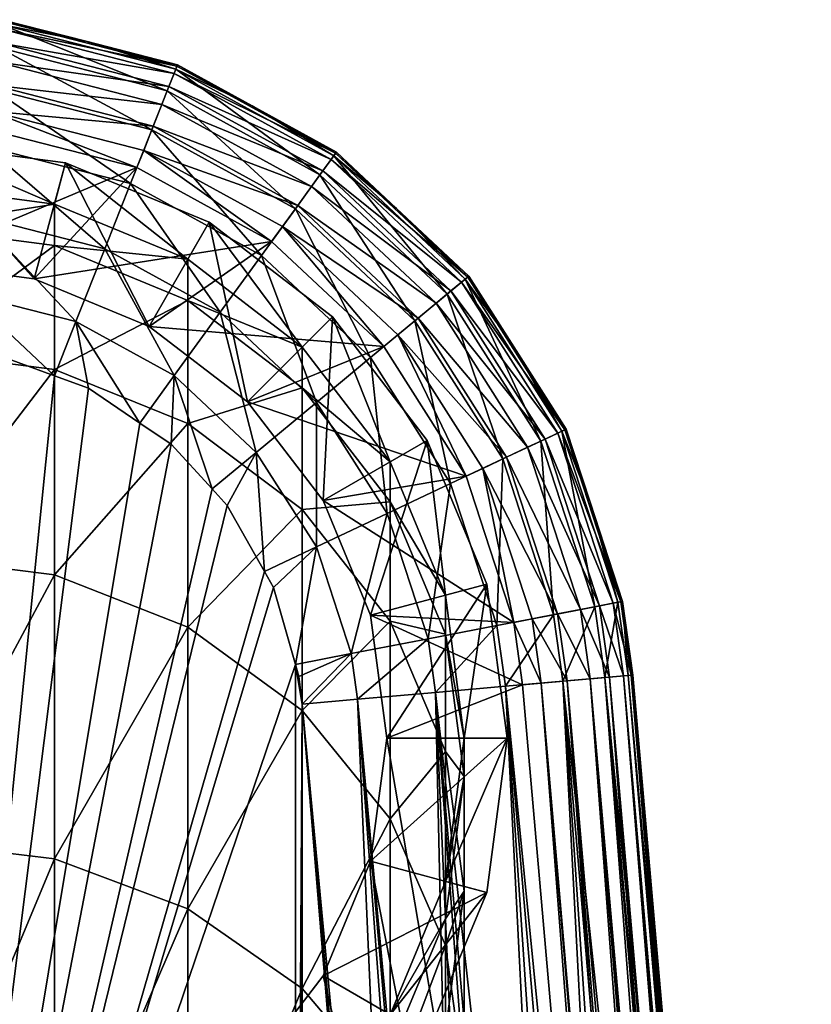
# Model space of a CAD drawing. Extents: x -0.027 to 0.027, y -0.19 to 0.071.
# Tile 256 of 256: x 0.002 to 0.017, y 0.054 to 0.071. Entities that reach past the tile are written whole.
import ezdxf

# ---------------------------------------------------------------- set-up
doc = ezdxf.new("R2010")
doc.units = 0
doc.layers.add('mesh', color=7, linetype='CONTINUOUS')

msp = doc.modelspace()

# ---------------------------------------------------------------- meshes
at = {"layer": 'mesh'}
mesh = msp.add_polyface(dxfattribs=at)
corners = [(0.00347, 0.070984, 0.064925), (0.005076, 0.070486, 0.06392), (0.005107, 0.070565, 0.064925), (0.00192, 0.071295, 0.06392), (0.00193, 0.071379, 0.064925), (0.000291, 0.071379, 0.064925), (0.004919, 0.070091, 0.062505), (0.001867, 0.070874, 0.062505), (-0.001338, 0.071295, 0.06392), (0.004641, 0.069386, 0.061237), (0.001772, 0.070122, 0.061237), (-0.001285, 0.070874, 0.062505), (0.004257, 0.068415, 0.060192), (0.001641, 0.069086, 0.060192), (-0.00119, 0.070122, 0.061237), (-0.001059, 0.069086, 0.060192), (0.001482, 0.067827, 0.059435), (0.000291, 0.066987, 0.096925), (-0.001098, 0.069395, 0.096925), (0.00168, 0.069395, 0.096925), (0.00193, 0.071379, 0.094925), (0.001927, 0.071351, 0.09526), (0.000291, 0.071379, 0.094925), (0.00347, 0.070984, 0.094925), (0.005096, 0.070538, 0.09526), (0.005107, 0.070565, 0.094925), (0.001722, 0.069727, 0.096897), (0.004371, 0.068705, 0.096925), (0.004494, 0.069016, 0.096897), (0.001909, 0.071211, 0.095732), (0.005044, 0.070407, 0.095732), (0.001877, 0.07096, 0.096154), (-0.001296, 0.07096, 0.096154), (0.004951, 0.070172, 0.096154), (0.001834, 0.070615, 0.096503), (-0.001252, 0.070615, 0.096503), (0.004823, 0.069848, 0.096503), (0.001781, 0.070195, 0.096755), (-0.001199, 0.070195, 0.096755), (0.004668, 0.069455, 0.096755), (-0.00114, 0.069727, 0.096897), (0.003079, 0.068793, 0.097275), (0.002879, 0.068046, 0.100575), (0.000291, 0.06916, 0.097275)]
mesh.append_faces([[corners[k] for k in face] for face in [(0, 1, 2, 2), (0, 3, 1, 1), (4, 3, 0, 0), (4, 5, 3, 3), (3, 6, 1, 1), (3, 7, 6, 6), (8, 7, 3, 3), (7, 9, 6, 6), (7, 10, 9, 9), (11, 10, 7, 7), (10, 12, 9, 9), (10, 13, 12, 12), (14, 13, 10, 10), (15, 16, 13, 13), (17, 18, 19, 19), (20, 21, 22, 22), (23, 21, 20, 20), (23, 24, 21, 21), (25, 24, 23, 23), (26, 27, 19, 19), (28, 27, 26, 26), (24, 29, 21, 21), (24, 30, 29, 29), (29, 31, 32, 32), (30, 31, 29, 29), (30, 33, 31, 31), (31, 34, 35, 35), (33, 34, 31, 31), (33, 36, 34, 34), (34, 37, 38, 38), (36, 37, 34, 34), (36, 39, 37, 37), (37, 26, 40, 40), (39, 26, 37, 37), (39, 28, 26, 26), (4, 22, 5, 5), (4, 20, 22, 22), (0, 20, 4, 4), (0, 23, 20, 20), (2, 23, 0, 0), (2, 25, 23, 23), (41, 42, 43, 43)]])
mesh = msp.add_polyface(dxfattribs=at)
corners = [(0.007362, 0.065458, 0.212575), (0.005291, 0.066302, 0.226292), (0.005291, 0.067047, 0.212575), (0.007362, 0.064722, 0.22612), (0.005291, 0.064076, 0.239849), (0.005291, 0.067047, 0.100575), (0.007362, 0.065458, 0.100575), (0.006457, 0.069824, 0.064925), (0.007931, 0.068918, 0.06392), (0.007981, 0.068986, 0.064925), (0.005076, 0.070486, 0.06392), (0.005107, 0.070565, 0.064925), (0.007682, 0.068574, 0.062505), (0.004919, 0.070091, 0.062505), (0.007237, 0.067961, 0.061237), (0.004641, 0.069386, 0.061237), (0.006623, 0.067115, 0.060192), (0.004257, 0.068415, 0.060192), (0.005879, 0.066089, 0.059435), (0.007617, 0.064459, 0.059435), (0.004591, 0.065834, 0.096925), (0.006807, 0.067368, 0.096925), (0.008834, 0.065467, 0.096925), (0.006457, 0.069824, 0.094925), (0.005096, 0.070538, 0.09526), (0.005107, 0.070565, 0.094925), (0.007965, 0.068964, 0.09526), (0.007981, 0.068986, 0.094925), (0.007003, 0.067639, 0.096897), (0.004494, 0.069016, 0.096897), (0.005044, 0.070407, 0.095732), (0.007881, 0.068849, 0.095732), (0.004951, 0.070172, 0.096154), (0.007733, 0.068645, 0.096154), (0.004823, 0.069848, 0.096503), (0.007529, 0.068363, 0.096503), (0.004668, 0.069455, 0.096755), (0.00728, 0.068021, 0.096755), (0.005677, 0.067717, 0.097275), (0.007909, 0.066005, 0.097275), (0.006372, 0.064468, 0.097275), (0.004591, 0.065834, 0.097275)]
mesh.append_faces([[corners[k] for k in face] for face in [(0, 1, 2, 2), (0, 3, 1, 1), (3, 4, 1, 1), (5, 0, 2, 2), (6, 0, 5, 5), (7, 8, 9, 9), (7, 10, 8, 8), (11, 10, 7, 7), (10, 12, 8, 8), (10, 13, 12, 12), (13, 14, 12, 12), (13, 15, 14, 14), (15, 16, 14, 14), (15, 17, 16, 16), (16, 18, 19, 19), (17, 18, 16, 16), (20, 21, 22, 22), (23, 24, 25, 25), (23, 26, 24, 24), (27, 26, 23, 23), (28, 21, 29, 29), (28, 22, 21, 21), (26, 30, 24, 24), (26, 31, 30, 30), (31, 32, 30, 30), (31, 33, 32, 32), (33, 34, 32, 32), (33, 35, 34, 34), (35, 36, 34, 34), (35, 37, 36, 36), (37, 29, 36, 36), (37, 28, 29, 29), (7, 25, 11, 11), (7, 23, 25, 25), (9, 23, 7, 7), (9, 27, 23, 23), (38, 6, 5, 5), (39, 6, 38, 38), (40, 38, 41, 41), (40, 39, 38, 38), (41, 20, 40, 40)]])
mesh = msp.add_polyface(dxfattribs=at)
corners = [(0.002879, 0.068046, 0.212575), (0.000291, 0.067634, 0.226438), (0.000291, 0.068387, 0.212575), (0.002879, 0.067295, 0.226401), (0.005291, 0.067047, 0.212575), (0.005291, 0.066302, 0.226292), (0.000291, 0.065384, 0.240137), (0.002879, 0.065051, 0.240064), (0.005291, 0.064076, 0.239849), (0.002879, 0.068046, 0.100575), (0.000291, 0.068387, 0.100575), (0.005291, 0.067047, 0.100575), (-0.000723, 0.066424, 0.05901), (0.000169, 0.065481, 0.058925), (0.001173, 0.065372, 0.058925), (0.004427, 0.064085, 0.058925), (0.005048, 0.064943, 0.05901), (0.00327, 0.06592, 0.05901), (0.001305, 0.066424, 0.05901), (0.002884, 0.064941, 0.058925), (0.001932, 0.06529, 0.058925), (0.004257, 0.068415, 0.060192), (0.00379, 0.067235, 0.059435), (0.005879, 0.066089, 0.059435), (0.001641, 0.069086, 0.060192), (0.001482, 0.067827, 0.059435), (-0.000901, 0.067827, 0.059435), (0.002517, 0.066694, 0.096925), (0.006807, 0.067368, 0.096925), (0.004591, 0.065834, 0.096925), (0.004371, 0.068705, 0.096925), (0.000291, 0.066987, 0.096925), (0.00168, 0.069395, 0.096925), (0.004494, 0.069016, 0.096897), (0.003079, 0.068793, 0.097275), (0.005677, 0.067717, 0.097275), (0.000291, 0.06916, 0.097275), (0.002517, 0.066694, 0.097275), (0.000291, 0.066987, 0.097275), (0.004591, 0.065834, 0.097275)]
mesh.append_faces([[corners[k] for k in face] for face in [(0, 1, 2, 2), (0, 3, 1, 1), (4, 3, 0, 0), (4, 5, 3, 3), (3, 6, 1, 1), (3, 7, 6, 6), (5, 7, 3, 3), (5, 8, 7, 7), (9, 0, 10, 10), (9, 4, 0, 0), (11, 4, 9, 9), (10, 0, 2, 2), (12, 13, 14, 14), (15, 16, 17, 17), (18, 19, 17, 17), (18, 20, 19, 19), (14, 20, 18, 18), (21, 22, 23, 23), (24, 22, 21, 21), (24, 25, 22, 22), (22, 16, 23, 23), (22, 17, 16, 16), (25, 17, 22, 22), (25, 18, 17, 17), (26, 18, 25, 25), (27, 28, 29, 29), (27, 30, 28, 28), (31, 30, 27, 27), (31, 32, 30, 30), (33, 28, 30, 30), (34, 11, 9, 9), (35, 11, 34, 34), (36, 9, 10, 10), (37, 36, 38, 38), (37, 34, 36, 36), (39, 34, 37, 37), (39, 35, 34, 34), (39, 27, 29, 29), (37, 27, 39, 39), (37, 31, 27, 27), (38, 31, 37, 37)]])
mesh = msp.add_polyface(dxfattribs=at)
corners = [(0.010373, 0.066744, 0.064925), (0.010308, 0.06669, 0.06392), (0.011146, 0.065528, 0.064925), (0.009068, 0.067967, 0.064925), (0.007931, 0.068918, 0.06392), (0.007981, 0.068986, 0.064925), (0.009981, 0.066418, 0.062505), (0.011672, 0.063759, 0.062505), (0.007682, 0.068574, 0.062505), (0.009398, 0.065935, 0.061237), (0.007237, 0.067961, 0.061237), (0.008593, 0.065268, 0.060192), (0.006623, 0.067115, 0.060192), (0.007617, 0.064459, 0.059435), (0.009068, 0.067967, 0.094925), (0.007965, 0.068964, 0.09526), (0.007981, 0.068986, 0.094925), (0.010352, 0.066726, 0.09526), (0.010373, 0.066744, 0.094925), (0.011146, 0.065528, 0.094925), (0.012108, 0.063965, 0.09526), (0.009091, 0.065681, 0.096897), (0.008834, 0.065467, 0.096925), (0.007003, 0.067639, 0.096897), (0.007881, 0.068849, 0.095732), (0.010243, 0.066635, 0.095732), (0.01198, 0.063904, 0.095732), (0.007733, 0.068645, 0.096154), (0.010048, 0.066474, 0.096154), (0.011751, 0.063797, 0.096154), (0.007529, 0.068363, 0.096503), (0.00978, 0.066252, 0.096503), (0.00728, 0.068021, 0.096755), (0.009455, 0.065982, 0.096755), (0.011436, 0.063648, 0.096503), (0.011054, 0.063467, 0.096755), (0.012133, 0.063977, 0.064925)]
mesh.append_faces([[corners[k] for k in face] for face in [(0, 1, 2, 2), (3, 1, 0, 0), (3, 4, 1, 1), (5, 4, 3, 3), (1, 6, 7, 7), (4, 6, 1, 1), (4, 8, 6, 6), (8, 9, 6, 6), (8, 10, 9, 9), (10, 11, 9, 9), (10, 12, 11, 11), (12, 13, 11, 11), (14, 15, 16, 16), (14, 17, 15, 15), (18, 17, 14, 14), (19, 17, 18, 18), (19, 20, 17, 17), (21, 22, 23, 23), (17, 24, 15, 15), (17, 25, 24, 24), (20, 25, 17, 17), (20, 26, 25, 25), (25, 27, 24, 24), (25, 28, 27, 27), (26, 28, 25, 25), (26, 29, 28, 28), (28, 30, 27, 27), (28, 31, 30, 30), (29, 31, 28, 28), (31, 32, 30, 30), (31, 33, 32, 32), (34, 33, 31, 31), (33, 23, 32, 32), (33, 21, 23, 23), (35, 21, 33, 33), (3, 16, 5, 5), (3, 14, 16, 16), (0, 14, 3, 3), (0, 18, 14, 14), (2, 18, 0, 0), (2, 19, 18, 18), (36, 19, 2, 2)]])
mesh = msp.add_polyface(dxfattribs=at)
corners = [(0.012565, 0.062655, 0.064925), (0.013068, 0.060844, 0.06392), (0.013151, 0.06086, 0.064925), (0.012057, 0.063941, 0.06392), (0.012133, 0.063977, 0.064925), (0.011146, 0.065528, 0.064925), (0.010308, 0.06669, 0.06392), (0.01265, 0.060763, 0.062505), (0.011672, 0.063759, 0.062505), (0.011906, 0.06062, 0.061237), (0.010987, 0.063436, 0.061237), (0.009981, 0.066418, 0.062505), (0.009398, 0.065935, 0.061237), (0.010881, 0.060423, 0.060192), (0.010043, 0.06299, 0.060192), (0.009635, 0.060184, 0.059435), (0.007739, 0.062687, 0.096925), (0.010325, 0.063123, 0.096925), (0.011187, 0.060482, 0.096925), (0.012133, 0.063977, 0.094925), (0.012108, 0.063965, 0.09526), (0.011146, 0.065528, 0.094925), (0.012565, 0.062655, 0.094925), (0.013123, 0.060854, 0.09526), (0.013151, 0.06086, 0.094925), (0.010628, 0.063266, 0.096897), (0.011516, 0.060545, 0.096897), (0.01198, 0.063904, 0.095732), (0.012984, 0.060827, 0.095732), (0.011751, 0.063797, 0.096154), (0.012736, 0.06078, 0.096154), (0.011436, 0.063648, 0.096503), (0.00978, 0.066252, 0.096503), (0.012394, 0.060714, 0.096503), (0.011054, 0.063467, 0.096755), (0.009455, 0.065982, 0.096755), (0.011979, 0.060634, 0.096755), (0.009091, 0.065681, 0.096897), (0.010697, 0.061175, 0.097275), (0.00995, 0.060975, 0.100575), (0.009621, 0.063773, 0.097275)]
mesh.append_faces([[corners[k] for k in face] for face in [(0, 1, 2, 2), (0, 3, 1, 1), (4, 3, 0, 0), (5, 3, 4, 4), (5, 6, 3, 3), (3, 7, 1, 1), (3, 8, 7, 7), (6, 8, 3, 3), (8, 9, 7, 7), (8, 10, 9, 9), (11, 10, 8, 8), (11, 12, 10, 10), (10, 13, 9, 9), (10, 14, 13, 13), (12, 14, 10, 10), (14, 15, 13, 13), (16, 17, 18, 18), (19, 20, 21, 21), (22, 20, 19, 19), (22, 23, 20, 20), (24, 23, 22, 22), (25, 18, 17, 17), (26, 18, 25, 25), (23, 27, 20, 20), (23, 28, 27, 27), (28, 29, 27, 27), (28, 30, 29, 29), (29, 31, 32, 32), (30, 31, 29, 29), (30, 33, 31, 31), (31, 34, 35, 35), (33, 34, 31, 31), (33, 36, 34, 34), (34, 25, 37, 37), (36, 25, 34, 34), (36, 26, 25, 25), (4, 19, 21, 21), (0, 19, 4, 4), (0, 22, 19, 19), (2, 22, 0, 0), (2, 24, 22, 22), (38, 39, 40, 40)]])
mesh = msp.add_polyface(dxfattribs=at)
corners = [(0.008951, 0.063387, 0.212575), (0.007362, 0.064722, 0.22612), (0.007362, 0.065458, 0.212575), (0.007362, 0.062524, 0.239506), (0.005291, 0.064076, 0.239849), (0.008951, 0.062663, 0.225896), (0.002879, 0.065051, 0.240064), (0.000291, 0.061664, 0.253513), (0.000291, 0.065384, 0.240137), (0.002879, 0.061341, 0.253404), (0.005291, 0.060394, 0.253084), (0.007362, 0.058889, 0.252576), (0.008951, 0.060501, 0.239061), (0.000291, 0.056517, 0.266406), (0.002879, 0.056208, 0.266263), (0.005291, 0.055301, 0.265843), (0.008951, 0.056926, 0.251913), (0.007362, 0.053859, 0.265175), (0.00327, 0.06592, 0.05901), (0.003494, 0.064718, 0.058925), (0.004427, 0.064085, 0.058925), (0.002884, 0.064941, 0.058925), (0.006679, 0.0614, 0.058925), (0.007616, 0.061845, 0.05901), (0.006528, 0.063556, 0.05901), (0.006002, 0.062597, 0.058925), (0.005731, 0.062894, 0.058925), (0.005048, 0.064943, 0.05901), (0.004993, 0.063701, 0.058925), (0.008246, 0.059916, 0.05901), (0.007298, 0.059503, 0.058925), (0.007359, 0.059005, 0.058925), (0.007237, 0.05972, 0.058925), (0.006843, 0.061109, 0.058925), (0.007617, 0.064459, 0.059435), (0.005879, 0.066089, 0.059435), (0.004591, 0.065834, 0.096925), (0.008834, 0.065467, 0.096925), (0.006372, 0.064468, 0.096925), (0.000291, 0.039282, 0.058925), (0.001173, 0.065372, 0.058925), (0.000169, 0.065481, 0.058925), (0.001932, 0.06529, 0.058925), (0.007739, 0.062687, 0.097275), (0.007909, 0.066005, 0.097275), (0.006372, 0.064468, 0.097275), (0.007739, 0.062687, 0.096925)]
mesh.append_faces([[corners[k] for k in face] for face in [(0, 1, 2, 2), (1, 3, 4, 4), (5, 3, 1, 1), (6, 7, 8, 8), (6, 9, 7, 7), (4, 9, 6, 6), (4, 10, 9, 9), (3, 10, 4, 4), (3, 11, 10, 10), (12, 11, 3, 3), (9, 13, 7, 7), (9, 14, 13, 13), (10, 14, 9, 9), (11, 15, 10, 10), (16, 17, 11, 11), (18, 19, 20, 20), (18, 21, 19, 19), (22, 23, 24, 24), (24, 25, 22, 22), (24, 26, 25, 25), (27, 26, 24, 24), (27, 28, 26, 26), (20, 28, 27, 27), (29, 30, 31, 31), (29, 32, 30, 30), (23, 33, 32, 32), (22, 33, 23, 23), (34, 24, 23, 23), (35, 24, 34, 34), (35, 27, 24, 24), (36, 37, 38, 38), (31, 30, 32, 32), (39, 40, 41, 41), (39, 42, 40, 40), (39, 19, 21, 21), (39, 20, 19, 19), (39, 26, 28, 28), (43, 44, 45, 45), (43, 38, 46, 46), (45, 38, 43, 43), (45, 36, 38, 38)]])
mesh = msp.add_polyface(dxfattribs=at)
corners = [(0.008951, 0.063387, 0.212575), (0.008951, 0.062663, 0.225896), (0.007362, 0.064722, 0.22612), (0.00995, 0.060975, 0.212575), (0.00995, 0.060266, 0.225635), (0.008951, 0.060501, 0.239061), (0.007362, 0.062524, 0.239506), (0.00995, 0.058146, 0.238541), (0.008951, 0.056926, 0.251913), (0.007362, 0.058889, 0.252576), (0.007362, 0.065458, 0.100575), (0.007362, 0.065458, 0.212575), (0.008951, 0.063387, 0.100575), (0.00995, 0.060975, 0.100575), (0.007359, 0.059005, 0.058925), (0.008361, 0.059093, 0.05901), (0.008246, 0.059916, 0.05901), (0.007616, 0.061845, 0.05901), (0.007237, 0.05972, 0.058925), (0.009398, 0.065935, 0.061237), (0.008593, 0.065268, 0.060192), (0.010043, 0.06299, 0.060192), (0.008896, 0.062449, 0.059435), (0.009635, 0.060184, 0.059435), (0.007617, 0.064459, 0.059435), (0.00977, 0.059216, 0.059435), (0.008598, 0.060612, 0.096925), (0.011344, 0.059354, 0.096925), (0.008891, 0.058387, 0.096925), (0.007739, 0.062687, 0.096925), (0.011187, 0.060482, 0.096925), (0.006372, 0.064468, 0.096925), (0.010325, 0.063123, 0.096925), (0.008834, 0.065467, 0.096925), (0.009091, 0.065681, 0.096897), (0.010628, 0.063266, 0.096897), (0.007909, 0.066005, 0.097275), (0.009621, 0.063773, 0.097275), (0.008598, 0.056161, 0.097275), (0.011064, 0.058387, 0.097275), (0.008891, 0.058387, 0.097275), (0.007739, 0.062687, 0.097275), (0.008598, 0.060612, 0.097275), (0.010697, 0.061175, 0.097275)]
mesh.append_faces([[corners[k] for k in face] for face in [(0, 1, 2, 2), (3, 1, 0, 0), (3, 4, 1, 1), (1, 5, 6, 6), (4, 5, 1, 1), (4, 7, 5, 5), (5, 8, 9, 9), (7, 8, 5, 5), (10, 0, 11, 11), (12, 0, 10, 10), (12, 3, 0, 0), (13, 3, 12, 12), (14, 15, 16, 16), (17, 18, 16, 16), (19, 20, 21, 21), (21, 22, 23, 23), (20, 22, 21, 21), (20, 24, 22, 22), (23, 15, 25, 25), (23, 16, 15, 15), (22, 16, 23, 23), (22, 17, 16, 16), (24, 17, 22, 22), (26, 27, 28, 28), (29, 30, 26, 26), (31, 32, 29, 29), (31, 33, 32, 32), (34, 32, 33, 33), (35, 32, 34, 34), (36, 12, 10, 10), (37, 12, 36, 36), (37, 13, 12, 12), (38, 39, 40, 40), (41, 37, 36, 36), (42, 37, 41, 41), (42, 43, 37, 37), (40, 43, 42, 42), (40, 28, 38, 38), (40, 26, 28, 28), (42, 26, 40, 40), (42, 29, 26, 26), (41, 29, 42, 42)]])
mesh = msp.add_polyface(dxfattribs=at)
corners = [(0.007362, 0.051316, 0.212575), (0.008951, 0.052722, 0.224813), (0.008951, 0.053387, 0.212575), (0.007362, 0.050663, 0.224589), (0.005291, 0.049726, 0.212575), (0.008951, 0.050736, 0.236907), (0.007362, 0.048713, 0.236461), (0.005291, 0.060394, 0.253084), (0.005291, 0.055301, 0.265843), (0.002879, 0.056208, 0.266263), (0.007362, 0.058889, 0.252576), (0.007362, 0.053859, 0.265175), (0.008951, 0.056926, 0.251913), (0.008951, 0.05198, 0.264303), (0.000291, 0.050004, 0.278667), (0.000291, 0.056517, 0.266406), (0.002879, 0.049712, 0.278491), (0.005291, 0.048856, 0.277975), (0.007362, 0.047495, 0.277154), (0.007362, 0.051316, 0.100575), (0.008951, 0.053387, 0.100575), (0.005291, 0.049726, 0.100575), (0.002884, 0.064941, 0.058925), (0.001932, 0.06529, 0.058925), (0.000291, 0.039282, 0.058925), (0.004993, 0.063701, 0.058925), (0.004427, 0.064085, 0.058925), (0.006002, 0.062597, 0.058925), (0.005731, 0.062894, 0.058925), (0.006679, 0.0614, 0.058925), (0.000169, 0.065481, 0.058925), (-0.000591, 0.065378, 0.058925), (0.006843, 0.061109, 0.058925), (0.007237, 0.05972, 0.058925), (0.007244, 0.039282, 0.058925), (0.007359, 0.059005, 0.058925), (0.009221, 0.03928, 0.058927), (0.008361, 0.059093, 0.05901), (0.007909, 0.050769, 0.097275), (0.005677, 0.049057, 0.097275), (0.006372, 0.052306, 0.097275), (0.009621, 0.053, 0.097275), (0.007739, 0.054087, 0.097275), (0.004591, 0.050939, 0.097275), (0.002517, 0.05008, 0.097275), (0.004591, 0.050939, 0.096925), (0.002517, 0.05008, 0.096925), (0.006372, 0.052306, 0.096925), (0.007739, 0.054087, 0.096925), (0.008598, 0.056161, 0.096925), (0.008598, 0.056161, 0.097275)]
mesh.append_faces([[corners[k] for k in face] for face in [(0, 1, 2, 2), (0, 3, 1, 1), (4, 3, 0, 0), (3, 5, 1, 1), (3, 6, 5, 5), (7, 8, 9, 9), (10, 11, 8, 8), (12, 13, 11, 11), (9, 14, 15, 15), (9, 16, 14, 14), (8, 16, 9, 9), (8, 17, 16, 16), (11, 17, 8, 8), (13, 18, 11, 11), (19, 0, 20, 20), (19, 4, 0, 0), (21, 4, 19, 19), (22, 23, 24, 24), (25, 26, 24, 24), (24, 27, 28, 28), (29, 27, 24, 24), (30, 31, 24, 24), (24, 32, 29, 29), (24, 33, 32, 32), (34, 35, 33, 33), (36, 37, 35, 35), (38, 21, 19, 19), (39, 21, 38, 38), (40, 41, 42, 42), (40, 38, 41, 41), (43, 38, 40, 40), (43, 39, 38, 38), (44, 39, 43, 43), (44, 45, 46, 46), (43, 45, 44, 44), (43, 47, 45, 45), (40, 47, 43, 43), (40, 48, 47, 47), (42, 48, 40, 40), (42, 49, 48, 48), (50, 49, 42, 42)]])
mesh = msp.add_polyface(dxfattribs=at)
corners = [(0.010291, 0.058387, 0.212575), (0.00995, 0.060266, 0.225635), (0.00995, 0.060975, 0.212575), (0.010291, 0.057693, 0.225355), (0.00995, 0.055798, 0.212575), (0.00995, 0.058146, 0.238541), (0.010291, 0.055619, 0.237984), (0.00995, 0.060975, 0.100575), (0.010291, 0.058387, 0.100575), (0.00995, 0.055798, 0.100575), (0.013151, 0.06086, 0.064925), (0.013252, 0.059521, 0.06392), (0.013337, 0.059528, 0.064925), (0.013068, 0.060844, 0.06392), (0.012829, 0.059484, 0.062505), (0.01265, 0.060763, 0.062505), (0.012074, 0.059418, 0.061237), (0.011906, 0.06062, 0.061237), (0.011034, 0.059327, 0.060192), (0.010881, 0.060423, 0.060192), (0.00977, 0.059216, 0.059435), (0.009635, 0.060184, 0.059435), (0.008598, 0.060612, 0.096925), (0.011187, 0.060482, 0.096925), (0.011344, 0.059354, 0.096925), (0.013151, 0.06086, 0.094925), (0.013308, 0.059526, 0.09526), (0.013123, 0.060854, 0.09526), (0.013337, 0.059528, 0.094925), (0.011678, 0.059383, 0.096897), (0.011516, 0.060545, 0.096897), (0.012984, 0.060827, 0.095732), (0.013167, 0.059513, 0.095732), (0.012736, 0.06078, 0.096154), (0.012916, 0.059491, 0.096154), (0.012394, 0.060714, 0.096503), (0.012569, 0.059461, 0.096503), (0.011979, 0.060634, 0.096755), (0.012148, 0.059424, 0.096755), (0.010697, 0.061175, 0.097275), (0.011064, 0.058387, 0.097275), (0.008598, 0.056161, 0.097275), (0.010697, 0.055598, 0.097275), (0.008891, 0.058387, 0.097275)]
mesh.append_faces([[corners[k] for k in face] for face in [(0, 1, 2, 2), (0, 3, 1, 1), (4, 3, 0, 0), (3, 5, 1, 1), (3, 6, 5, 5), (7, 0, 2, 2), (8, 0, 7, 7), (8, 4, 0, 0), (9, 4, 8, 8), (10, 11, 12, 12), (10, 13, 11, 11), (13, 14, 11, 11), (13, 15, 14, 14), (15, 16, 14, 14), (15, 17, 16, 16), (17, 18, 16, 16), (17, 19, 18, 18), (19, 20, 18, 18), (19, 21, 20, 20), (22, 23, 24, 24), (25, 26, 27, 27), (28, 26, 25, 25), (29, 24, 23, 23), (30, 29, 23, 23), (26, 31, 27, 27), (26, 32, 31, 31), (32, 33, 31, 31), (32, 34, 33, 33), (34, 35, 33, 33), (34, 36, 35, 35), (36, 37, 35, 35), (36, 38, 37, 37), (38, 30, 37, 37), (38, 29, 30, 30), (12, 25, 10, 10), (12, 28, 25, 25), (39, 8, 7, 7), (40, 8, 39, 39), (40, 9, 8, 8), (41, 42, 40, 40), (43, 40, 39, 39)]])
mesh = msp.add_polyface(dxfattribs=at)
corners = [(0.005291, 0.049726, 0.212575), (0.005291, 0.049083, 0.224417), (0.007362, 0.050663, 0.224589), (0.002879, 0.048727, 0.212575), (0.002879, 0.04809, 0.224308), (0.000291, 0.048387, 0.212575), (0.000291, 0.047751, 0.224272), (0.007362, 0.048713, 0.236461), (0.005291, 0.047161, 0.236119), (0.002879, 0.046186, 0.235904), (0.000291, 0.045853, 0.235831), (0.005291, 0.043984, 0.247545), (0.007362, 0.045489, 0.248053), (0.002879, 0.043037, 0.247225), (0.000291, 0.042714, 0.247116), (0.005291, 0.039587, 0.258559), (0.007362, 0.053859, 0.265175), (0.007362, 0.047495, 0.277154), (0.005291, 0.048856, 0.277975), (0.002879, 0.049712, 0.278491), (0.000291, 0.042201, 0.29015), (0.000291, 0.050004, 0.278667), (0.002879, 0.04193, 0.289943), (0.005291, 0.041135, 0.289338), (0.007362, 0.039871, 0.288375), (0.005291, 0.049726, 0.100575), (0.002879, 0.048727, 0.100575), (0.000291, 0.048387, 0.100575), (0.004591, 0.050939, 0.096925), (0.00877, 0.029621, 0.096925), (0.002517, 0.05008, 0.096925), (0.003392, 0.030616, 0.096925), (0.000291, 0.049787, 0.096925), (0.007244, 0.039282, 0.058925), (0.007237, 0.05972, 0.058925), (0.000291, 0.039282, 0.058925), (0.005677, 0.049057, 0.097275), (0.003079, 0.04798, 0.097275), (0.000291, 0.047613, 0.097275), (0.002517, 0.05008, 0.097275), (0.000291, 0.049787, 0.097275), (-0.001935, 0.05008, 0.097275)]
mesh.append_faces([[corners[k] for k in face] for face in [(0, 1, 2, 2), (3, 1, 0, 0), (3, 4, 1, 1), (5, 4, 3, 3), (5, 6, 4, 4), (1, 7, 2, 2), (1, 8, 7, 7), (4, 8, 1, 1), (4, 9, 8, 8), (6, 9, 4, 4), (6, 10, 9, 9), (8, 11, 12, 12), (9, 11, 8, 8), (9, 13, 11, 11), (10, 13, 9, 9), (10, 14, 13, 13), (13, 15, 11, 11), (16, 17, 18, 18), (19, 20, 21, 21), (19, 22, 20, 20), (18, 22, 19, 19), (18, 23, 22, 22), (17, 23, 18, 18), (17, 24, 23, 23), (25, 3, 0, 0), (26, 3, 25, 25), (26, 5, 3, 3), (27, 5, 26, 26), (28, 29, 30, 30), (31, 32, 30, 30), (33, 34, 35, 35), (36, 26, 25, 25), (37, 26, 36, 36), (37, 27, 26, 26), (38, 27, 37, 37), (39, 37, 36, 36), (40, 37, 39, 39), (40, 38, 37, 37), (41, 38, 40, 40), (39, 30, 40, 40), (40, 30, 32, 32)]])
mesh = msp.add_polyface(dxfattribs=at)
corners = [(0.00995, 0.045096, 0.261112), (0.00995, 0.039223, 0.272167), (0.010291, 0.04144, 0.273503), (0.00995, 0.036305, 0.285658), (0.00995, 0.043656, 0.27484), (0.010291, 0.034247, 0.284089), (0.00995, 0.032188, 0.282521), (0.004591, 0.050939, 0.096925), (0.006372, 0.052306, 0.096925), (0.014121, 0.027618, 0.096925), (0.012829, 0.059484, 0.062505), (0.015048, 0.033556, 0.062525), (0.015193, 0.033022, 0.062778), (0.013337, 0.059528, 0.064925), (0.016059, 0.028212, 0.064519), (0.016076, 0.028087, 0.064557), (0.013252, 0.059521, 0.06392), (0.015801, 0.03016, 0.063923), (0.013243, 0.037189, 0.060458), (0.013095, 0.032652, 0.059682), (0.013592, 0.036814, 0.060715), (0.012015, 0.035893, 0.059508), (0.011915, 0.033449, 0.059036), (0.012462, 0.038025, 0.059885), (0.012107, 0.038253, 0.059715), (0.012918, 0.037537, 0.060219), (0.010575, 0.036544, 0.059032), (0.010661, 0.038995, 0.059152), (0.010224, 0.039148, 0.059031), (0.011296, 0.038773, 0.059327), (0.011326, 0.036263, 0.059236), (0.011564, 0.038601, 0.059455), (0.009773, 0.036718, 0.058914), (0.010103, 0.039164, 0.059018), (0.009842, 0.039198, 0.058991), (0.011231, 0.033765, 0.058785), (0.008931, 0.035481, 0.05875), (0.010532, 0.035275, 0.05887), (0.008919, 0.034198, 0.058484), (0.010493, 0.034006, 0.0586), (0.011678, 0.059383, 0.096897), (0.014426, 0.027039, 0.096857), (0.014507, 0.026885, 0.096839), (0.012148, 0.059424, 0.096755), (0.014738, 0.026447, 0.096788), (0.012074, 0.059418, 0.061237), (0.014081, 0.035912, 0.061257), (0.014734, 0.034705, 0.061982), (0.015636, 0.031402, 0.063544), (0.014761, 0.030673, 0.06123), (0.014034, 0.031708, 0.060436), (0.016565, 0.0226, 0.095021), (0.016551, 0.02264, 0.095152), (0.013337, 0.059528, 0.094925), (0.016116, 0.023635, 0.096055), (0.016041, 0.023797, 0.096151), (0.013167, 0.059513, 0.095732), (0.015887, 0.02413, 0.096266), (0.015631, 0.024682, 0.096455), (0.012916, 0.059491, 0.096154), (0.016376, 0.024782, 0.064925)]
mesh.append_faces([[corners[k] for k in face] for face in [(0, 1, 2, 2), (2, 3, 4, 4), (2, 5, 3, 3), (1, 5, 2, 2), (1, 6, 5, 5), (7, 8, 9, 9), (10, 11, 12, 12), (13, 14, 15, 15), (16, 17, 14, 14), (18, 19, 20, 20), (21, 22, 18, 18), (21, 23, 24, 24), (21, 25, 23, 23), (18, 25, 21, 21), (26, 27, 28, 28), (26, 29, 27, 27), (30, 29, 26, 26), (30, 31, 29, 29), (32, 33, 34, 34), (22, 30, 35, 35), (21, 30, 22, 22), (21, 31, 30, 30), (24, 31, 21, 21), (36, 37, 32, 32), (38, 39, 37, 37), (30, 39, 35, 35), (30, 37, 39, 39), (26, 37, 30, 30), (26, 32, 37, 37), (28, 32, 26, 26), (28, 33, 32, 32), (40, 41, 9, 9), (40, 42, 41, 41), (43, 44, 42, 42), (45, 46, 47, 47), (10, 12, 48, 48), (49, 47, 46, 46), (20, 50, 46, 46), (51, 52, 53, 53), (54, 55, 56, 56), (57, 58, 59, 59), (60, 51, 53, 53)]])
mesh = msp.add_polyface(dxfattribs=at)
corners = [(0.008951, 0.050736, 0.236907), (0.008951, 0.047452, 0.248715), (0.00995, 0.049737, 0.249487), (0.007362, 0.048713, 0.236461), (0.007362, 0.045489, 0.248053), (0.005291, 0.047161, 0.236119), (0.010291, 0.052189, 0.250314), (0.010291, 0.047444, 0.262201), (0.00995, 0.049792, 0.263289), (0.00995, 0.045096, 0.261112), (0.008951, 0.042908, 0.260098), (0.007362, 0.041029, 0.259227), (0.005291, 0.043984, 0.247545), (0.008951, 0.05198, 0.264303), (0.008951, 0.045722, 0.276085), (0.007362, 0.047495, 0.277154), (0.00995, 0.043656, 0.27484), (0.010291, 0.04144, 0.273503), (0.00995, 0.039223, 0.272167), (0.007362, 0.039871, 0.288375), (0.008951, 0.038224, 0.28712), (0.008891, 0.058387, 0.096925), (0.014121, 0.027618, 0.096925), (0.008598, 0.056161, 0.096925), (0.011344, 0.059354, 0.096925), (0.007739, 0.054087, 0.096925), (0.006372, 0.052306, 0.096925), (0.008982, 0.039282, 0.058925), (0.007359, 0.059005, 0.058925), (0.007244, 0.039282, 0.058925), (0.009085, 0.039282, 0.058925), (0.009221, 0.03928, 0.058927), (0.009842, 0.039198, 0.058991), (0.008361, 0.059093, 0.05901), (0.011296, 0.038773, 0.059327), (0.011564, 0.038601, 0.059455), (0.00977, 0.059216, 0.059435), (0.010661, 0.038995, 0.059152), (0.010224, 0.039148, 0.059031), (0.010103, 0.039164, 0.059018), (0.012107, 0.038253, 0.059715), (0.012462, 0.038025, 0.059885), (0.011034, 0.059327, 0.060192), (0.012074, 0.059418, 0.061237), (0.013243, 0.037189, 0.060458), (0.013592, 0.036814, 0.060715), (0.012918, 0.037537, 0.060219), (0.014734, 0.034705, 0.061982), (0.015048, 0.033556, 0.062525), (0.012829, 0.059484, 0.062505), (0.014081, 0.035912, 0.061257), (0.015636, 0.031402, 0.063544), (0.015801, 0.03016, 0.063923), (0.013252, 0.059521, 0.06392), (0.015076, 0.025807, 0.096713), (0.014738, 0.026447, 0.096788), (0.012148, 0.059424, 0.096755)]
mesh.append_faces([[corners[k] for k in face] for face in [(0, 1, 2, 2), (3, 1, 0, 0), (3, 4, 1, 1), (5, 4, 3, 3), (6, 7, 8, 8), (2, 9, 7, 7), (1, 9, 2, 2), (1, 10, 9, 9), (4, 10, 1, 1), (4, 11, 10, 10), (12, 11, 4, 4), (13, 14, 15, 15), (8, 14, 13, 13), (8, 16, 14, 14), (7, 16, 8, 8), (7, 17, 16, 16), (9, 17, 7, 7), (10, 18, 9, 9), (14, 19, 15, 15), (16, 20, 14, 14), (21, 22, 23, 23), (21, 24, 22, 22), (22, 25, 23, 23), (22, 26, 25, 25), (27, 28, 29, 29), (27, 30, 28, 28), (31, 28, 30, 30), (32, 33, 31, 31), (34, 35, 36, 36), (36, 37, 34, 34), (36, 38, 37, 37), (33, 39, 38, 38), (32, 39, 33, 33), (40, 36, 35, 35), (41, 42, 40, 40), (43, 44, 45, 45), (42, 46, 44, 44), (41, 46, 42, 42), (47, 48, 49, 49), (43, 45, 50, 50), (51, 52, 53, 53), (54, 55, 56, 56)]])
mesh = msp.add_polyface(dxfattribs=at)
corners = [(0.00995, 0.055798, 0.212575), (0.00995, 0.05512, 0.225074), (0.010291, 0.057693, 0.225355), (0.008951, 0.053387, 0.212575), (0.008951, 0.052722, 0.224813), (0.010291, 0.055619, 0.237984), (0.00995, 0.053091, 0.237427), (0.008951, 0.050736, 0.236907), (0.00995, 0.058146, 0.238541), (0.00995, 0.054641, 0.251142), (0.008951, 0.056926, 0.251913), (0.010291, 0.052189, 0.250314), (0.00995, 0.049737, 0.249487), (0.008951, 0.05198, 0.264303), (0.00995, 0.049792, 0.263289), (0.010291, 0.047444, 0.262201), (0.00995, 0.055798, 0.100575), (0.008951, 0.053387, 0.100575), (0.007362, 0.051316, 0.212575), (0.008361, 0.059093, 0.05901), (0.010224, 0.039148, 0.059031), (0.00977, 0.059216, 0.059435), (0.012107, 0.038253, 0.059715), (0.011034, 0.059327, 0.060192), (0.013243, 0.037189, 0.060458), (0.012074, 0.059418, 0.061237), (0.014734, 0.034705, 0.061982), (0.012829, 0.059484, 0.062505), (0.013252, 0.059521, 0.06392), (0.016059, 0.028212, 0.064519), (0.013337, 0.059528, 0.064925), (0.014121, 0.027618, 0.096925), (0.011344, 0.059354, 0.096925), (0.011678, 0.059383, 0.096897), (0.012148, 0.059424, 0.096755), (0.014507, 0.026885, 0.096839), (0.016376, 0.024782, 0.064925), (0.013337, 0.059528, 0.094925), (0.010697, 0.055598, 0.097275), (0.011064, 0.058387, 0.097275), (0.009621, 0.053, 0.097275), (0.007362, 0.051316, 0.100575), (0.007909, 0.050769, 0.097275), (0.007739, 0.054087, 0.097275), (0.008598, 0.056161, 0.097275), (0.008891, 0.058387, 0.096925), (0.008598, 0.056161, 0.096925), (0.015636, 0.031402, 0.063544), (0.016519, 0.022729, 0.095309), (0.013308, 0.059526, 0.09526), (0.013167, 0.059513, 0.095732), (0.016041, 0.023797, 0.096151), (0.012916, 0.059491, 0.096154), (0.016307, 0.023219, 0.095807), (0.012569, 0.059461, 0.096503), (0.015076, 0.025807, 0.096713), (0.015631, 0.024682, 0.096455)]
mesh.append_faces([[corners[k] for k in face] for face in [(0, 1, 2, 2), (3, 1, 0, 0), (3, 4, 1, 1), (1, 5, 2, 2), (1, 6, 5, 5), (4, 6, 1, 1), (4, 7, 6, 6), (8, 9, 10, 10), (5, 9, 8, 8), (5, 11, 9, 9), (6, 11, 5, 5), (6, 12, 11, 11), (7, 12, 6, 6), (9, 13, 10, 10), (9, 14, 13, 13), (11, 14, 9, 9), (12, 15, 11, 11), (16, 3, 0, 0), (17, 3, 16, 16), (17, 18, 3, 3), (19, 20, 21, 21), (22, 23, 21, 21), (23, 24, 25, 25), (25, 26, 27, 27), (28, 29, 30, 30), (31, 32, 33, 33), (34, 35, 33, 33), (36, 37, 30, 30), (38, 16, 39, 39), (38, 17, 16, 16), (40, 17, 38, 38), (40, 41, 17, 17), (42, 41, 40, 40), (43, 38, 44, 44), (43, 40, 38, 38), (44, 45, 46, 46), (27, 47, 28, 28), (37, 48, 49, 49), (50, 51, 52, 52), (49, 53, 50, 50), (54, 55, 34, 34), (52, 56, 54, 54)]])
mesh = msp.add_polyface(dxfattribs=at)
corners = [(0.010291, 0.034247, 0.284089), (0.00995, 0.027826, 0.295616), (0.00995, 0.036305, 0.285658), (0.00995, 0.032188, 0.282521), (0.010291, 0.02595, 0.293834), (0.013337, 0.059528, 0.064925), (0.016076, 0.028087, 0.064557), (0.016376, 0.024782, 0.064925), (0.013095, 0.032652, 0.059682), (0.011915, 0.033449, 0.059036), (0.011867, 0.032243, 0.058657), (0.014761, 0.030673, 0.06123), (0.015048, 0.033556, 0.062525), (0.014734, 0.034705, 0.061982), (0.015313, 0.029579, 0.06202), (0.015193, 0.033022, 0.062778), (0.013592, 0.036814, 0.060715), (0.014034, 0.031708, 0.060436), (0.013243, 0.037189, 0.060458), (0.011231, 0.033765, 0.058785), (0.011819, 0.031071, 0.058183), (0.011769, 0.029949, 0.057619), (0.013007, 0.030401, 0.05885), (0.011142, 0.031338, 0.057925), (0.011186, 0.032534, 0.058406), (0.010456, 0.032756, 0.05822), (0.010493, 0.034006, 0.0586), (0.008907, 0.032936, 0.058092), (0.01397, 0.029615, 0.059639), (0.010419, 0.031544, 0.057731), (0.010381, 0.030388, 0.057138), (0.011096, 0.030196, 0.057346), (0.008877, 0.030558, 0.056943), (0.015719, 0.028444, 0.062774), (0.015636, 0.031402, 0.063544), (0.014081, 0.035912, 0.061257), (0.015801, 0.03016, 0.063923), (0.012916, 0.059491, 0.096154), (0.016041, 0.023797, 0.096151), (0.015887, 0.02413, 0.096266), (0.013308, 0.059526, 0.09526), (0.016519, 0.022729, 0.095309), (0.016427, 0.022952, 0.095559), (0.013337, 0.059528, 0.094925), (0.016551, 0.02264, 0.095152), (0.013167, 0.059513, 0.095732), (0.016307, 0.023219, 0.095807), (0.016116, 0.023635, 0.096055), (0.012569, 0.059461, 0.096503), (0.015362, 0.025257, 0.096639), (0.015076, 0.025807, 0.096713), (0.015425, 0.025126, 0.096607), (0.015631, 0.024682, 0.096455)]
mesh.append_faces([[corners[k] for k in face] for face in [(0, 1, 2, 2), (3, 4, 0, 0), (5, 6, 7, 7), (8, 9, 10, 10), (11, 12, 13, 13), (14, 12, 11, 11), (14, 15, 12, 12), (16, 8, 17, 17), (18, 9, 8, 8), (9, 19, 10, 10), (20, 21, 22, 22), (20, 23, 21, 21), (24, 23, 20, 20), (24, 25, 23, 23), (26, 25, 24, 24), (27, 25, 26, 26), (17, 28, 11, 11), (17, 22, 28, 28), (8, 22, 17, 17), (8, 20, 22, 22), (10, 20, 8, 8), (10, 24, 20, 20), (19, 24, 10, 10), (19, 26, 24, 24), (29, 30, 31, 31), (29, 32, 30, 30), (29, 23, 25, 25), (31, 23, 29, 29), (31, 21, 23, 23), (14, 33, 34, 34), (34, 15, 14, 14), (35, 17, 11, 11), (33, 36, 34, 34), (37, 38, 39, 39), (40, 41, 42, 42), (43, 44, 41, 41), (45, 46, 47, 47), (40, 42, 46, 46), (48, 49, 50, 50), (48, 51, 49, 49), (48, 52, 51, 51)]])

doc.saveas('drawing.dxf')
